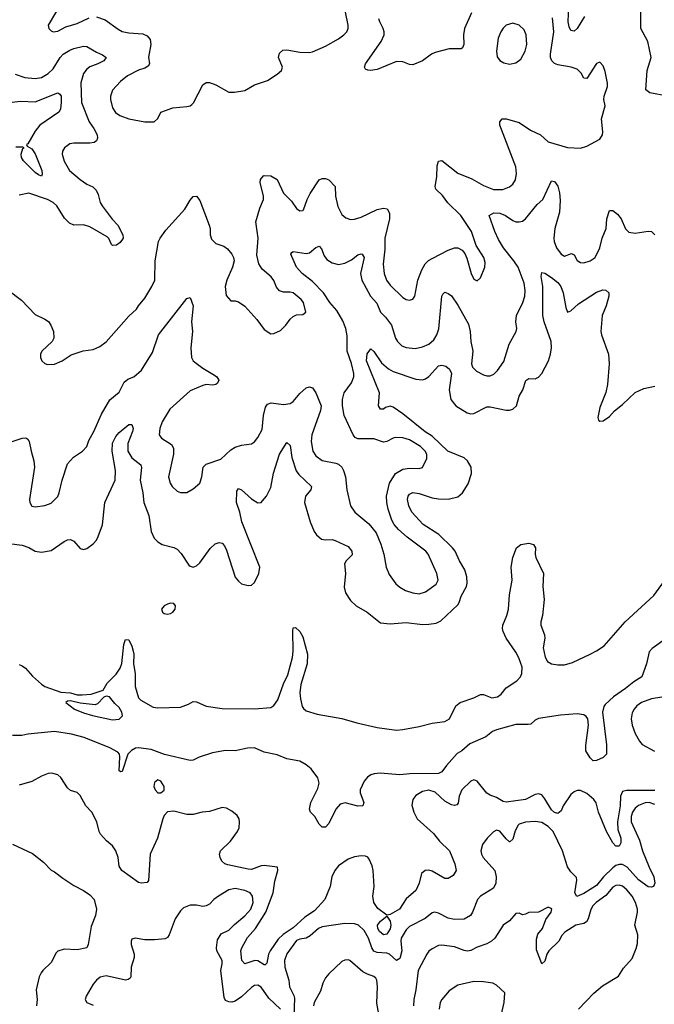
# Model space of a CAD drawing. Header units: inches. Extents: x 1839270 to 1929235, y 762242 to 910350.
# Tile 179 of 256: x 1874674 to 1878608, y 823559 to 829664. Entities that reach past the tile are written whole.
import ezdxf

# ---------------------------------------------------------------- set-up
doc = ezdxf.new("R2010")
doc.units = ezdxf.units.IN
doc.header["$MEASUREMENT"] = 0
doc.layers.add('B8872', color=7, linetype='Continuous')

msp = doc.modelspace()

# ---------------------------------------------------------------- linework, layer by layer
at = {"layer": 'B8872', "color": 5}
for points, elevation in [([(1874954.5, 829805.5), (1874850.7, 829630), (1874854.8, 829610), (1874870, 829594.8), (1874882, 829590), (1874910, 829592.7), (1874961, 829619), (1875030, 829640.2), (1875105.2, 829674.8)], 580), ([(1878176, 829684), (1878130, 829609.8), (1878110, 829592.9), (1878090, 829598), (1878079.5, 829619.5), (1878074.1, 829650), (1878078.4, 829750)], 540), ([(1874601.3, 827990), (1874686, 827926), (1874770, 827835.5), (1874830, 827807.7), (1874852.2, 827792.2), (1874867.3, 827770), (1874884, 827730), (1874886.8, 827690), (1874874.8, 827670), (1874810.5, 827609.5), (1874804, 827590), (1874804, 827570), (1874810.7, 827550), (1874830, 827533.4), (1874847.1, 827527.1), (1874890, 827528.5), (1874937.2, 827550), (1874993, 827587), (1875068.2, 827611.8), (1875130, 827619.5), (1875170, 827637.6), (1875210, 827666.7), (1875350, 827825.5), (1875398, 827870), (1875410, 827890.8), (1875450, 827937.3), (1875494.3, 828010), (1875511.1, 828050), (1875514.2, 828170), (1875535.3, 828290), (1875544.7, 828310), (1875580.9, 828359.1), (1875698, 828490), (1875730, 828544.9), (1875750, 828567.7), (1875770, 828570.6), (1875790, 828542.8), (1875848.9, 828390), (1875854.6, 828370), (1875854.9, 828330), (1875863.4, 828303.4), (1875890, 828277.6), (1875939.9, 828259.9), (1875963.1, 828243.1), (1875990, 828211), (1875998.8, 828190), (1876002.8, 828170), (1875994, 828130), (1875958.4, 828050), (1875948.4, 828010), (1875954.4, 827954.4), (1875982, 827922), (1876010, 827921), (1876030, 827914.8), (1876070, 827887.3), (1876144.4, 827804.4), (1876190, 827744), (1876230, 827716), (1876250, 827718.8), (1876290, 827737.3), (1876323.7, 827770), (1876351.5, 827808.5), (1876370, 827824), (1876390, 827834), (1876430, 827836), (1876448.7, 827851.3), (1876433.3, 827910), (1876419.5, 827930), (1876369, 827970), (1876350, 827975.4), (1876310, 827975), (1876284, 827984), (1876266.4, 828006.4), (1876250, 828046.6), (1876232.8, 828070), (1876176.6, 828116.6), (1876156.9, 828150), (1876144.8, 828204.8), (1876151.9, 828310), (1876137.6, 828410), (1876163.6, 828496.4), (1876186, 828550), (1876185.3, 828570), (1876164.5, 828655.5), (1876166.6, 828673.4), (1876184.5, 828695.5), (1876190, 828698.8), (1876230, 828697.1), (1876270, 828673), (1876310, 828588.2), (1876359.7, 828539.7), (1876390, 828493.4), (1876410, 828479.1), (1876430, 828480.7), (1876433.9, 828486.1), (1876456.3, 828550), (1876474.2, 828585.8), (1876530, 828670.7), (1876550, 828680.5), (1876570, 828679.3), (1876590, 828670.4), (1876630, 828630.4), (1876631, 828570), (1876646.4, 828506.4), (1876670, 828457.1), (1876694.9, 828434.9), (1876725.1, 828425.1), (1876750, 828427.9), (1876790, 828439.7), (1876890, 828486.4), (1876930, 828496.5), (1876951.5, 828491.5), (1876965.4, 828465.4), (1876967.1, 828430), (1876938.2, 828310), (1876937.7, 828242.3), (1876927.9, 828147.9), (1876933, 828090), (1876947.2, 828050), (1876970, 828018), (1877050, 827941.1), (1877070, 827928.7), (1877090, 827924.4), (1877110, 827930.6), (1877123.6, 827950), (1877141.2, 828050), (1877166.9, 828113.1), (1877187.7, 828150), (1877208.8, 828171.2), (1877230, 828184.5), (1877330, 828236.1), (1877370, 828248.9), (1877390, 828248.8), (1877416.1, 828236.1), (1877433.9, 828213.9), (1877446.1, 828186.1), (1877472, 828090), (1877490, 828056.3), (1877510, 828044.9), (1877530, 828062.8), (1877557.2, 828130), (1877559, 828159), (1877552, 828190), (1877504.5, 828264.5), (1877474, 828350), (1877462.4, 828370), (1877407.7, 828450), (1877328, 828528), (1877293.9, 828573.9), (1877254.4, 828614.4), (1877248.7, 828630), (1877259.4, 828690), (1877262.7, 828757.3), (1877270, 828786.8), (1877290, 828790.4), (1877390, 828713.6), (1877477.6, 828677.6), (1877550, 828636.5), (1877610, 828611.6), (1877668.3, 828611.7), (1877710, 828627), (1877730, 828643.8), (1877747.6, 828672.4), (1877754.2, 828710), (1877750, 828752.3), (1877649.8, 829010), (1877650, 829031), (1877665.2, 829050), (1877690, 829048.8), (1877770, 829026.7), (1877839.5, 828979.5), (1877902.4, 828950), (1877950, 828907.9), (1878070, 828872.2), (1878150, 828867.3), (1878190, 828880.7), (1878270, 828924), (1878286.6, 828950), (1878289.4, 828970), (1878281.3, 829050), (1878302.3, 829130), (1878295.4, 829170), (1878296.9, 829190), (1878316.8, 829250), (1878316.8, 829270), (1878302.6, 829342.6), (1878290, 829379), (1878270, 829401.2), (1878250, 829392.7), (1878190, 829299.3), (1878170, 829302.7), (1878153.4, 829333.4), (1878130, 829356.8), (1878093.2, 829370), (1878010, 829385.3), (1877990, 829393.1), (1877972.1, 829410), (1877963.9, 829430), (1877963.7, 829450), (1877984.7, 829590), (1877976, 829676)], 560), ([(1875150, 829681.4), (1875203.8, 829663.8), (1875284.9, 829604.9), (1875310, 829591.4), (1875350, 829581.8), (1875436.7, 829576.7), (1875464.6, 829564.6), (1875482.4, 829542.4), (1875487.2, 829510), (1875472.7, 829432.7), (1875479.3, 829390), (1875470, 829376), (1875450, 829363.5), (1875410, 829351.8), (1875343.1, 829316.9), (1875298.6, 829281.4), (1875250, 829227.6), (1875237.8, 829190), (1875237.3, 829170), (1875250, 829117.3), (1875268.5, 829088.5), (1875294, 829070), (1875350, 829048.7), (1875449.3, 829030.7), (1875508.7, 829031.3), (1875530, 829052), (1875550, 829091), (1875622.7, 829117.3), (1875710, 829125.5), (1875730, 829130.7), (1875741.2, 829138.8), (1875751.3, 829148.7), (1875810, 829261), (1875830, 829274.8), (1875850, 829274), (1875890, 829260.5), (1875970, 829214), (1876005.6, 829214.4), (1876070, 829226), (1876130, 829261), (1876210, 829288), (1876270, 829325.5), (1876297, 829350), (1876303.6, 829370), (1876278, 829430), (1876284.2, 829455.8), (1876304.9, 829475.1), (1876330, 829478.4), (1876410, 829462.4), (1876470, 829461.6), (1876490, 829466), (1876570, 829500.3), (1876650, 829546), (1876683.7, 829570), (1876702, 829590), (1876709.7, 829610.3), (1876710.9, 829630), (1876693.6, 829710)], 580), ([(1877473.8, 829706.2), (1877430.2, 829610), (1877424, 829570), (1877427.2, 829510), (1877418.3, 829490), (1877410, 829483.5), (1877335.6, 829484.4), (1877250, 829460.3), (1877226.4, 829450), (1877170, 829408.4), (1877110, 829384.8), (1877090, 829386.2), (1877050, 829402.4), (1877010, 829405), (1876890, 829354.6), (1876848.9, 829348.9), (1876831.2, 829351.2), (1876818.4, 829358.4), (1876811.8, 829370), (1876818, 829390), (1876913.8, 829530), (1876934, 829570), (1876934, 829590), (1876927.8, 829610), (1876906.4, 829650), (1876901, 829670)], 560), ([(1878689.1, 829189.1), (1878579.3, 829210), (1878554.3, 829230), (1878562.4, 829350), (1878587.8, 829430), (1878566.9, 829530), (1878524.8, 829610), (1878525, 829710)], 540), ([(1874646.3, 829326.3), (1874706.4, 829306.4), (1874770, 829298.9), (1874810, 829306.2), (1874850, 829330.1), (1874880.8, 829359.2), (1874926.1, 829430), (1874944.5, 829450), (1874984.5, 829475.5), (1875010, 829484.7), (1875070, 829499.4), (1875090, 829497.7), (1875150, 829462.4), (1875187.1, 829447.1), (1875210.2, 829430.2), (1875196, 829410), (1875159.5, 829390), (1875110, 829371.2), (1875090, 829357), (1875069.5, 829330), (1875052.4, 829272.4), (1875056.5, 829150), (1875105.1, 829030), (1875134.2, 828990), (1875154.5, 828950), (1875156.5, 828930), (1875150, 828912.3), (1875136.2, 828903.8), (1875110, 828898.6), (1875010, 828899), (1874985.3, 828894.7), (1874952.4, 828870), (1874940.4, 828850), (1874937, 828830), (1874950, 828787.7), (1874983.6, 828730), (1875050, 828673.8), (1875090, 828645.3), (1875127.1, 828627.1), (1875147.3, 828607.3), (1875159.9, 828579.9), (1875172.9, 828530), (1875184.9, 828510), (1875246.8, 828426.8), (1875282.4, 828390), (1875314.4, 828330), (1875314.9, 828310), (1875297.6, 828282.4), (1875273.9, 828266.1), (1875250, 828264.4), (1875242.4, 828270), (1875226.6, 828306.6), (1875217.1, 828317.1), (1875110, 828379.3), (1875070, 828392.4), (1875010, 828391), (1874982.5, 828402.5), (1874952.9, 828432.9), (1874903.5, 828510), (1874881.5, 828530), (1874846.3, 828550), (1874730, 828587.8), (1874670, 828577.2)], 560), ([(1874590, 829147.9), (1874680.8, 829159.2), (1874770, 829155.8), (1874910, 829210.2), (1874923.1, 829203.1), (1874931, 829191), (1874931.9, 829151.9), (1874926.5, 829110), (1874916.3, 829090), (1874798.5, 829010), (1874770, 828972.4), (1874725.4, 828894.6), (1874717.1, 828890), (1874721.1, 828881.1), (1874750, 828863.2), (1874770, 828831.7), (1874811, 828730), (1874814.3, 828705.7), (1874810, 828694), (1874790, 828702.2), (1874770, 828717.8), (1874697.4, 828790), (1874685.9, 828810), (1874683.6, 828830), (1874694, 828866), (1874701.2, 828870), (1874693.4, 828873.4), (1874650, 828873.2)], 540), ([(1874494.5, 827005.5), (1874690, 827070.2), (1874712.3, 827072.3), (1874724.2, 827064.2), (1874733.2, 827050), (1874744.4, 826990), (1874762.7, 826930), (1874766.8, 826890), (1874735.3, 826690), (1874736.4, 826670), (1874750, 826648), (1874770, 826643.1), (1874830, 826653.1), (1874870, 826667.4), (1874910, 826708.7), (1874919.8, 826730), (1874936.8, 826810), (1874969.7, 826910), (1875007.6, 826952.4), (1875063.7, 826990), (1875090, 827017.3), (1875103.8, 827056.2), (1875134.6, 827110), (1875181.3, 827218.7), (1875232.9, 827307.1), (1875290, 827355.5), (1875322.3, 827417.7), (1875345.3, 827434.7), (1875381.1, 827450), (1875430, 827490.4), (1875498.3, 827601.7), (1875534.8, 827710), (1875710, 827936), (1875730, 827941), (1875750.2, 827890), (1875739.7, 827790), (1875745.4, 827730), (1875735.5, 827630), (1875738.9, 827570), (1875748.8, 827550), (1875760, 827540), (1875810, 827502.8), (1875881.1, 827461.1), (1875895.5, 827450), (1875908, 827430), (1875900.5, 827410), (1875890, 827402.4), (1875870, 827398.9), (1875830, 827401.5), (1875810, 827397.2), (1875730, 827362.4), (1875604, 827250), (1875556.9, 827170), (1875542.8, 827130), (1875539, 827090), (1875552.4, 827070), (1875614.6, 827030), (1875628.1, 827008.1), (1875626.9, 826970), (1875596, 826830), (1875607.2, 826790), (1875620.3, 826770), (1875650, 826740.3), (1875670, 826732), (1875710, 826733.7), (1875750, 826754.9), (1875790, 826791), (1875803.6, 826830), (1875811.3, 826890), (1875830, 826908.7), (1875921, 826939), (1875982.9, 826997.1), (1876010, 827013), (1876050, 827026.4), (1876110, 827035.5), (1876130, 827047.3), (1876150, 827073.4), (1876176.5, 827123.5), (1876184.5, 827210), (1876198, 827262), (1876210, 827280.9), (1876232.3, 827287.7), (1876310, 827277.8), (1876350, 827284.7), (1876370, 827296.9), (1876410, 827346), (1876450, 827382), (1876470, 827388.7), (1876490, 827381.3), (1876508.9, 827350), (1876542, 827270), (1876538.4, 827241.6), (1876485, 827090), (1876481.5, 827050), (1876491.3, 826990), (1876510, 826960.3), (1876550, 826931.5), (1876634.5, 826914.5), (1876650, 826907.9), (1876670.1, 826890.1), (1876681.8, 826870), (1876693.2, 826830), (1876701.5, 826750), (1876724.4, 826650), (1876751.5, 826611.5), (1876838.9, 826538.9), (1876883.5, 826483.5), (1876913.1, 826413.1), (1876930.3, 826349.7), (1876944.9, 826270), (1876963.5, 826223.5), (1877006.2, 826166.2), (1877030, 826144.9), (1877066, 826126), (1877110, 826110.2), (1877150, 826103.9), (1877190, 826117.4), (1877255.7, 826164.3), (1877268, 826190), (1877260.4, 826230), (1877205.5, 826350), (1877190.7, 826370), (1877074.9, 826454.9), (1877022.8, 826502.8), (1876995.3, 826535.3), (1876981.4, 826561.4), (1876957.4, 826630), (1876948.8, 826670), (1876947.3, 826710), (1876966.6, 826790), (1877004.2, 826850), (1877050, 826878.4), (1877090, 826884.2), (1877150, 826881.2), (1877170, 826888.2), (1877196.8, 826943.2), (1877198.7, 826970), (1877187.3, 826990), (1877157.7, 827017.7), (1877090, 827058.8), (1877050, 827072.7), (1877005.5, 827074.5), (1876989.4, 827070.6), (1876950, 827048.6), (1876930, 827045.6), (1876870, 827064.7), (1876770, 827065.5), (1876753.8, 827073.8), (1876740.3, 827090), (1876685.7, 827210), (1876674.5, 827270), (1876675.3, 827310), (1876684.4, 827350), (1876730, 827412.4), (1876744.8, 827450), (1876744.3, 827470), (1876730, 827533.6), (1876703.2, 827610), (1876705, 827705), (1876694.9, 827750), (1876676.7, 827796.7), (1876640.6, 827860.6), (1876596.8, 827910), (1876556.3, 827970), (1876490, 828040.9), (1876425.3, 828090), (1876389.7, 828130), (1876355.1, 828210), (1876360.1, 828219.9), (1876370, 828227.3), (1876450, 828214.4), (1876470, 828219.6), (1876510, 828251.6), (1876530, 828259.5), (1876544.2, 828244.2), (1876560.9, 828200.9), (1876578, 828178), (1876610, 828157.2), (1876650, 828146), (1876690, 828154.8), (1876730, 828176), (1876770, 828205.8), (1876790, 828213), (1876797.1, 828210), (1876808.9, 828190), (1876786.7, 828090), (1876794.2, 828050), (1876848.7, 827950), (1876886.9, 827906.9), (1876911, 827851), (1876940.7, 827820.7), (1876978.5, 827770), (1877003.8, 827690), (1877015, 827670), (1877042.9, 827642.9), (1877070, 827631.1), (1877125.7, 827625.7), (1877170, 827636.3), (1877210, 827652.2), (1877241.4, 827678.6), (1877260.7, 827710), (1877272.3, 827747.7), (1877290.8, 827949.2), (1877297.2, 827962.8), (1877310, 827974), (1877330, 827967.6), (1877350, 827951.4), (1877390, 827895.3), (1877455.8, 827775.8), (1877466.5, 827730), (1877471.4, 827670), (1877483, 827610), (1877475.5, 827530), (1877480.1, 827510), (1877505, 827485), (1877550, 827462), (1877570, 827455.6), (1877590, 827456.2), (1877612.6, 827467.4), (1877635.8, 827490), (1877674.5, 827545.5), (1877708.2, 827651.8), (1877751.2, 827730), (1877755.4, 827750), (1877749.7, 827790), (1877752.5, 827830), (1877793.3, 827910), (1877804.3, 827950), (1877806.2, 827986.2), (1877801.1, 828030), (1877763, 828130), (1877737, 828170), (1877672.8, 828250), (1877642.1, 828302.1), (1877619.4, 828350), (1877584, 828450), (1877614, 828466), (1877650, 828465.3), (1877685.8, 828450), (1877730, 828419), (1877750, 828411), (1877770, 828410.2), (1877790, 828415.9), (1877810, 828429.2), (1877882, 828518), (1877915.9, 828550), (1877970, 828665.5), (1877990, 828660.4), (1878010, 828632.7), (1878020.2, 828590), (1878023.5, 828543.5), (1878019, 828470), (1877991.8, 828370), (1877984.1, 828310), (1877986.5, 828290), (1878001.5, 828250), (1878030, 828210.3), (1878050, 828198.3), (1878094.6, 828214.6), (1878110, 828206), (1878130, 828172), (1878150, 828158), (1878170, 828156.9), (1878210, 828169.2), (1878241.1, 828190), (1878270.7, 828249.3), (1878284.8, 828310), (1878308.9, 828370), (1878314.1, 828430), (1878330, 828480.5), (1878350, 828480.3), (1878379.2, 828459.2), (1878401.8, 828430), (1878430, 828368), (1878450, 828346.7), (1878490, 828341.3), (1878570, 828353.4), (1878590, 828350.5), (1878610, 828330.5)], 540), ([(1874610, 826416.9), (1874690, 826405.5), (1874730, 826391.5), (1874770, 826368.4), (1874810, 826362.3), (1874870, 826374), (1874950, 826428.5), (1874970, 826438.4), (1874990, 826440.4), (1875010, 826430.4), (1875050, 826385.5), (1875070, 826378.4), (1875090, 826384.9), (1875130, 826413.8), (1875150, 826436.9), (1875160.8, 826459.2), (1875187.8, 826532.2), (1875203, 826670), (1875265, 826810), (1875268.3, 826868.3), (1875246.4, 826990), (1875250, 827039.3), (1875270, 827079.5), (1875290, 827104.4), (1875350, 827154.6), (1875370, 827154.4), (1875376.9, 827130), (1875373.2, 827110), (1875343.9, 827036.1), (1875345.4, 826990), (1875368.5, 826948.5), (1875424.8, 826904.8), (1875428.3, 826888.3), (1875420.7, 826810), (1875437.8, 826730), (1875444.3, 826670), (1875474.3, 826590), (1875489.1, 826490), (1875508.6, 826448.6), (1875530, 826427.4), (1875558, 826410), (1875630, 826391.2), (1875650, 826381.8), (1875675.5, 826355.5), (1875722.3, 826282.3), (1875730, 826275.5), (1875750, 826270.4), (1875770, 826277.1), (1875790, 826297.1), (1875855, 826385), (1875885.5, 826414.5), (1875910, 826423.1), (1875930, 826418.7), (1875943.1, 826403.1), (1875955.8, 826375.8), (1876010, 826208.2), (1876030, 826182), (1876050, 826167.2), (1876090, 826155.8), (1876110, 826158.4), (1876130, 826174.9), (1876156.5, 826230), (1876162, 826270), (1876051.1, 826550), (1876038.5, 826610), (1876018.3, 826670), (1876020, 826740), (1876030, 826758), (1876050, 826750.3), (1876110, 826693.2), (1876150, 826669.2), (1876170, 826671.4), (1876179.9, 826680.1), (1876203.4, 826710), (1876230, 826763.7), (1876247.5, 826852.5), (1876284.7, 826970), (1876330, 827043), (1876350, 827024), (1876361.3, 826950), (1876387.2, 826867.2), (1876404, 826844), (1876482.3, 826770), (1876479.6, 826750), (1876445.2, 826710), (1876439.8, 826670), (1876473.8, 826550), (1876499.1, 826490), (1876513.1, 826470), (1876544.4, 826444.4), (1876570, 826438.4), (1876610, 826440.9), (1876630, 826435), (1876710, 826397.3), (1876733.6, 826370), (1876734, 826346), (1876697.1, 826310), (1876687.9, 826290), (1876693.6, 826230), (1876685.3, 826145.3), (1876694.6, 826110), (1876724, 826064), (1876759.5, 826030), (1876828.7, 825990), (1876910, 825925.3), (1876970, 825918), (1877070, 825927.5), (1877170, 825914.5), (1877210, 825915.8), (1877256.5, 825923.5), (1877283.5, 825936.5), (1877390, 826036.9), (1877398.2, 826050), (1877409.9, 826090), (1877443.4, 826150), (1877447.5, 826170), (1877445.9, 826210), (1877432.7, 826252.7), (1877399.8, 826310), (1877372.8, 826370), (1877357.8, 826390), (1877272.2, 826472.2), (1877175.2, 826535.2), (1877104.1, 826610), (1877085.5, 826650), (1877078.9, 826690), (1877082, 826710), (1877090, 826723.1), (1877110, 826732.6), (1877150, 826727.2), (1877230, 826699.8), (1877270, 826693.3), (1877330, 826692.1), (1877390, 826706.7), (1877418.5, 826730), (1877454.2, 826785.8), (1877474.5, 826850), (1877471.9, 826890), (1877450, 826929.8), (1877430, 826947.9), (1877328.2, 826988.3), (1877230, 827081.1), (1877188.3, 827108.3), (1877050, 827219.8), (1876990, 827262.8), (1876970, 827268.7), (1876940.7, 827259.3), (1876930, 827249.3), (1876910, 827249.2), (1876898.4, 827270), (1876905.3, 827350), (1876823.4, 827550), (1876828.5, 827591.5), (1876850, 827622.8), (1876870, 827606), (1876917.7, 827537.7), (1876959.8, 827499.8), (1876990, 827483.8), (1877130, 827435), (1877170, 827431), (1877190, 827437.5), (1877210, 827452.1), (1877270, 827517.3), (1877290, 827522.4), (1877316.2, 827516.2), (1877337.8, 827497.8), (1877350.1, 827470), (1877335.7, 827370), (1877346.9, 827310), (1877376.9, 827270), (1877447.6, 827227.6), (1877470, 827221.4), (1877490, 827221.8), (1877570, 827263.7), (1877590, 827264.2), (1877690, 827243.6), (1877710, 827243.6), (1877730, 827249.1), (1877753.4, 827270), (1877770.4, 827329.6), (1877791.8, 827370), (1877812, 827428), (1877830, 827438.8), (1877870, 827437), (1877890, 827448.1), (1877910, 827470.2), (1877951.8, 827548.2), (1877964.1, 827590), (1877970.6, 827630.6), (1877968.5, 827670), (1877925.2, 827790), (1877915.7, 827830), (1877916.3, 828010), (1877907.4, 828072.6), (1877910, 828096), (1877930, 828092.4), (1877970, 828066.3), (1878010, 828033.8), (1878029.1, 828010), (1878043.2, 827970), (1878059.5, 827879.5), (1878070, 827850.6), (1878090, 827858.4), (1878137.8, 827902.2), (1878250, 827974.7), (1878288.5, 827988.5), (1878307, 827987), (1878326, 827970), (1878325.7, 827950), (1878309.2, 827890), (1878285.4, 827830), (1878276.2, 827730), (1878279.7, 827710), (1878324.2, 827590), (1878328.2, 827530), (1878317.1, 827402.9), (1878308, 827352), (1878270, 827259), (1878256.8, 827196.8), (1878261.6, 827181.6), (1878270, 827174.8), (1878290, 827178), (1878330, 827204.9), (1878360.5, 827239.5), (1878410, 827278), (1878490, 827352.4), (1878542.8, 827377.2), (1878610, 827391.8)], 520), ([(1874670, 825666), (1874690, 825658.4), (1874710, 825644.4), (1874753.9, 825593.9), (1874810, 825543.8), (1874830, 825530.6), (1874930, 825495.5), (1874990, 825490.3), (1875030, 825478), (1875062.5, 825477.5), (1875117, 825483), (1875192, 825508), (1875216.3, 825550), (1875272.7, 825607.3), (1875297.2, 825642.9), (1875307.5, 825672.5), (1875319.7, 825790), (1875330, 825821), (1875350, 825819.1), (1875370, 825779.3), (1875378, 825750), (1875381.5, 825730), (1875379.1, 825670), (1875390.7, 825610), (1875390.6, 825530), (1875410, 825460.4), (1875424.2, 825444.2), (1875502.3, 825402.3), (1875530, 825397), (1875670, 825401.7), (1875720.5, 825419.5), (1875750, 825436.3), (1875770, 825434), (1875830, 825407), (1875930, 825394.3), (1876130, 825391.3), (1876230, 825400.3), (1876250, 825412.9), (1876273.6, 825446.4), (1876310, 825546.7), (1876337.1, 825602.9), (1876366, 825710), (1876369.4, 825750), (1876366.6, 825873.4), (1876370, 825894), (1876384.7, 825895.3), (1876410, 825870.4), (1876430, 825837.1), (1876457.3, 825730), (1876456.1, 825670), (1876417.3, 825542.7), (1876410.7, 825490.7), (1876413.8, 825453.8), (1876425.8, 825405.8), (1876432.7, 825392.7), (1876450, 825378.3), (1876518.4, 825358.4), (1876671.8, 825331.8), (1876764.3, 825304.3), (1876890, 825276.5), (1877010, 825259.6), (1877050, 825262.6), (1877150, 825281.1), (1877230, 825302.3), (1877310, 825313.4), (1877337.6, 825330), (1877378, 825410), (1877405.2, 825430), (1877490, 825459.5), (1877530, 825479.5), (1877550, 825479.6), (1877600.6, 825460.6), (1877634.9, 825465.1), (1877657.5, 825482.5), (1877690, 825520.8), (1877755.3, 825564.7), (1877777.4, 825590), (1877787.3, 825610), (1877787.9, 825650), (1877768.4, 825708.4), (1877750, 825743.6), (1877690, 825829.5), (1877671.2, 825870), (1877667.3, 825890), (1877669.8, 825910), (1877693.8, 825970), (1877702.9, 826010), (1877710, 826098), (1877727, 826190), (1877720.8, 826270), (1877729.8, 826329.8), (1877754, 826390), (1877779.5, 826410), (1877830, 826418.6), (1877859.5, 826410), (1877870.3, 826390), (1877868.7, 826350), (1877874, 826330), (1877920.3, 826230), (1877916.9, 826150), (1877924.5, 826070), (1877915.1, 825970), (1877904.8, 825930), (1877904.2, 825910), (1877927.5, 825850), (1877928.6, 825830), (1877919.5, 825770), (1877930.8, 825710.8), (1877945.8, 825685.8), (1877970, 825671.3), (1878010, 825664), (1878050, 825664.9), (1878100.7, 825679.3), (1878210.5, 825729.5), (1878249.9, 825750.1), (1878297.3, 825782.7), (1878427.8, 825930), (1878605.3, 826094.7), (1878670, 826184.9)], 480), ([(1878690, 825834), (1878594.3, 825765.7), (1878575.6, 825744.4), (1878559.5, 825670), (1878531, 825589), (1878481.4, 825558.6), (1878430, 825516.9), (1878354.2, 825465.8), (1878302.2, 825417.8), (1878294.7, 825405.3), (1878287.3, 825370), (1878311.8, 825168.2), (1878311.6, 825110), (1878290.4, 825090), (1878250, 825071.1), (1878228.4, 825070), (1878210, 825088.4), (1878184, 825130), (1878183.3, 825163.3), (1878200.2, 825290), (1878195.6, 825330), (1878184.3, 825344.3), (1878170, 825354), (1878130, 825361.4), (1878027.1, 825352.9), (1877890, 825332.3), (1877870, 825321.2), (1877843, 825297), (1877826.7, 825293.3), (1877750, 825294.7), (1877630, 825261.5), (1877604.6, 825250), (1877562.7, 825217.3), (1877464.9, 825175.1), (1877414.3, 825130), (1877386.3, 825113.7), (1877319.2, 825040.8), (1877290, 825001.6), (1877270, 824990.6), (1877092.6, 824987.4), (1877030, 824982), (1876907.7, 824992.2), (1876871.1, 824988.9), (1876850, 824982), (1876830, 824968.4), (1876810, 824942.2), (1876784.7, 824890), (1876785.5, 824870), (1876806.3, 824810), (1876800.7, 824790), (1876770, 824788.7), (1876691.3, 824808.7), (1876659.9, 824800.1), (1876633.1, 824770), (1876590, 824680.9), (1876570, 824658.4), (1876550, 824657), (1876530, 824677), (1876503.3, 824723.3), (1876477, 824750), (1876469.6, 824769.6), (1876478, 824810), (1876522.2, 824897.8), (1876530.9, 824930), (1876522.6, 824962.6), (1876480.2, 825020.2), (1876450, 825045.2), (1876410, 825066.6), (1876330, 825080.9), (1876270, 825106.6), (1876190, 825123.7), (1876129.5, 825149.5), (1876086.7, 825146.7), (1876010, 825131.2), (1875950, 825132.3), (1875870, 825119.2), (1875787.5, 825092.5), (1875750, 825072.7), (1875730, 825070.9), (1875571, 825109), (1875490, 825139.7), (1875410.1, 825149.9), (1875392.4, 825147.6), (1875366.5, 825133.5), (1875344.6, 825110), (1875310, 825002), (1875301.5, 825001.5), (1875290, 825006), (1875294.1, 825094.2), (1875293, 825110), (1875281.8, 825121.8), (1875233.3, 825150), (1875073.3, 825213.3), (1874994.6, 825234.6), (1874890.1, 825249.9), (1874725.2, 825234.8), (1874686.6, 825226.6), (1874630, 825225.2)], 480), ([(1878655.3, 825464.7), (1878590, 825453.5), (1878528.4, 825430), (1878500.2, 825410), (1878482, 825390), (1878470, 825365.6), (1878464.6, 825330), (1878470.7, 825290), (1878490, 825238.3), (1878516.6, 825190), (1878533, 825170), (1878609.5, 825129.5)], 520), ([(1878610, 824885.9), (1878434.7, 824885.3), (1878410, 824878.4), (1878398.8, 824850), (1878396.7, 824790), (1878378.8, 824690), (1878382.5, 824642.5), (1878399.8, 824590), (1878399.5, 824560.5), (1878390, 824540.5), (1878370, 824539.7), (1878350, 824559.7), (1878310.5, 824630), (1878262.4, 824750), (1878247.7, 824807.7), (1878233.8, 824830), (1878190, 824867.3), (1878150, 824885.3), (1878130, 824885), (1878110, 824876.5), (1878090, 824859.3), (1878043.2, 824790), (1878030, 824759.5), (1878010, 824743.1), (1877990, 824748.9), (1877970, 824766), (1877930, 824833), (1877910, 824857.2), (1877890, 824863.5), (1877870, 824860.3), (1877810, 824828.7), (1877690, 824812.1), (1877670, 824816.8), (1877630, 824841.2), (1877590, 824856.1), (1877570, 824868.5), (1877510, 824943.5), (1877490, 824950.8), (1877470, 824942), (1877413.7, 824890), (1877397.8, 824850), (1877392.5, 824807.5), (1877383.7, 824796.3), (1877370, 824792.6), (1877350, 824796.5), (1877310, 824819.1), (1877250, 824875.3), (1877210, 824886.2), (1877170, 824878.7), (1877130, 824854.9), (1877110.1, 824830), (1877105.6, 824794.4), (1877116.3, 824750), (1877138.2, 824710), (1877239.1, 824619.1), (1877275.6, 824570), (1877338.9, 824510), (1877372.2, 824430), (1877379.3, 824390), (1877361.6, 824358.4), (1877330, 824339.5), (1877310, 824338.7), (1877230, 824385.6), (1877210, 824391.7), (1877188.4, 824390), (1877165.2, 824370), (1877150, 824309.6), (1877130, 824264.1), (1877070, 824213.2), (1877028.9, 824150), (1876970, 824116), (1876950, 824111.9), (1876893.3, 824153.3), (1876869.9, 824190), (1876863.2, 824230), (1876871.4, 824290), (1876864.2, 824390), (1876858.6, 824418.6), (1876840.1, 824460.1), (1876831.9, 824471.9), (1876818.3, 824478.3), (1876790, 824480.4), (1876750, 824474.3), (1876710, 824459.6), (1876650, 824417.9), (1876626.6, 824390), (1876608.1, 824350), (1876597.7, 824290), (1876566, 824210), (1876500.5, 824139.5), (1876440.8, 824099.2), (1876370, 824032.8), (1876307.7, 823992.3), (1876277.3, 823962.7), (1876225.7, 823890), (1876217, 823870), (1876205.9, 823814.2), (1876195.1, 823804.9), (1876190, 823804), (1876150, 823829), (1876130.7, 823830.7), (1876069.8, 823809.8), (1876051.6, 823831.6), (1876045.8, 823890), (1876051.4, 823910), (1876086.6, 823973.4), (1876136.6, 824030), (1876200.7, 824130), (1876245.9, 824250), (1876256.3, 824323.7), (1876274, 824390), (1876271.8, 824410), (1876190, 824419.9), (1876170, 824417.5), (1876110, 824396.2), (1876090, 824396.9), (1875963.7, 824423.7), (1875946.6, 824430), (1875927.3, 824447.3), (1875916.2, 824470), (1875913.2, 824490), (1875919, 824510), (1875981, 824570), (1876024.1, 824630), (1876033.9, 824653.9), (1876037.4, 824690), (1876034, 824710), (1876022.6, 824730), (1875990, 824756.9), (1875956.1, 824776.1), (1875930, 824780.4), (1875850, 824755), (1875806, 824750), (1875750, 824735.6), (1875710, 824736.4), (1875630, 824757), (1875590, 824753.2), (1875570, 824729.4), (1875560.9, 824710), (1875528.4, 824590), (1875483.8, 824490), (1875473.1, 824326.9), (1875465.2, 824314.8), (1875430, 824309.5), (1875410, 824315.1), (1875307.3, 824390), (1875290, 824415.3), (1875284, 824470), (1875269.7, 824510), (1875250, 824543), (1875213, 824573), (1875175.1, 824615), (1875167.2, 824630), (1875151.8, 824690), (1875121.1, 824750), (1875085.1, 824790), (1875050, 824854), (1875030, 824871.9), (1874990, 824885.3), (1874970, 824901), (1874930, 824966), (1874910, 824982.2), (1874872.9, 824992.9), (1874850, 824989.8), (1874810, 824973.5), (1874750, 824940.3), (1874670, 824918.7)], 520), ([(1878610, 824799.2), (1878576, 824810), (1878550, 824809.2), (1878510, 824792.9), (1878490, 824776.5), (1878471.6, 824750), (1878463.8, 824723.8), (1878464.1, 824690), (1878516.5, 824576.5), (1878534.3, 824510), (1878575.4, 824410), (1878605.4, 824350), (1878611.3, 824310), (1878602.8, 824290), (1878590, 824285.1), (1878570, 824288.8), (1878510, 824331.2), (1878439.5, 824410), (1878410, 824425.4), (1878390, 824426.6), (1878370, 824420.4), (1878350, 824405.8), (1878293.1, 824350), (1878250, 824295.9), (1878170, 824246.7), (1878127.6, 824227.6), (1878115.4, 824250), (1878128.1, 824328.1), (1878126.2, 824346.2), (1878090, 824381.6), (1878070, 824411.6), (1878038.2, 824510), (1877980.6, 824630), (1877950, 824662.9), (1877910, 824687.2), (1877870, 824692.9), (1877810, 824689.2), (1877770, 824677), (1877763.5, 824670), (1877744.4, 824635.6), (1877730, 824582.4), (1877712.8, 824567.2), (1877710, 824566), (1877690, 824585.6), (1877650, 824632.9), (1877630, 824639.1), (1877610, 824628.2), (1877571.8, 824590), (1877543.1, 824550), (1877531.7, 824510), (1877535.6, 824490), (1877546.3, 824470), (1877618.2, 824390), (1877627.9, 824350), (1877624.6, 824310), (1877610, 824279.7), (1877530, 824230.5), (1877511.6, 824210), (1877481.4, 824130), (1877469.2, 824110.8), (1877430, 824088.2), (1877370, 824086), (1877330, 824092.9), (1877270, 824124.4), (1877244.7, 824130), (1877230, 824126.3), (1877187.6, 824092.4), (1877090, 824042.6), (1877070, 824022), (1877039, 823970), (1877036.4, 823950), (1877042.6, 823890), (1877030, 823843.5), (1877010, 823831), (1876966.6, 823870), (1876950, 823876.5), (1876890, 823879.9), (1876869.9, 823889.9), (1876856.9, 823910), (1876836.7, 823970), (1876810, 824016.8), (1876773.7, 824050), (1876750, 824059.4), (1876690, 824061.3), (1876550, 824038.8), (1876525.5, 824030), (1876475.4, 823984.6), (1876450.6, 823969.4), (1876410, 823964.3), (1876390, 823955.9), (1876330, 823872.1), (1876315.3, 823830), (1876317.9, 823790), (1876343.2, 823710), (1876347.4, 823667.4), (1876373.7, 823613.7), (1876376.8, 823596.8), (1876374.4, 823485.6)], 540), ([(1874630, 824553.1), (1874754.4, 824494.4), (1874820.9, 824440.9), (1874870, 824390.3), (1874890, 824380.9), (1874940.8, 824340.8), (1875010, 824296.2), (1875070, 824265), (1875110, 824238), (1875135, 824210), (1875150.2, 824150), (1875144.7, 824110), (1875118.2, 824041.8), (1875099.5, 823930), (1875090.2, 823909.8), (1875030, 823896.4), (1874950, 823900.3), (1874911.7, 823888.3), (1874901.2, 823878.8), (1874870, 823818.4), (1874817.1, 823770), (1874806.4, 823753.6), (1874795.8, 823730), (1874775.8, 823650), (1874782.4, 823590), (1874779.3, 823550)], 520), ([(1878137.4, 823530), (1878231.8, 823628.2), (1878286.1, 823673.9), (1878386.2, 823733.8), (1878416.1, 823783.9), (1878470, 823842.8), (1878495.4, 823904.6), (1878503.3, 823936.7), (1878505.1, 823990), (1878487.1, 824050), (1878503.5, 824130), (1878503.5, 824150), (1878490.8, 824190), (1878469.8, 824230), (1878437.1, 824270), (1878410, 824291.4), (1878390, 824298.7), (1878370, 824296.8), (1878350, 824286.3), (1878306.4, 824233.6), (1878246.7, 824190), (1878226.7, 824170), (1878213.6, 824146.4), (1878198.4, 824090), (1878188.2, 824071.8), (1878170, 824060.5), (1878120.4, 824050), (1878053.2, 824006.8), (1878034.9, 823985.1), (1878015.1, 823950), (1877953.7, 823890), (1877942.2, 823870), (1877930, 823827.3), (1877910, 823809.6), (1877876.9, 823896.9), (1877877.7, 823962.3), (1877885.9, 823994.1), (1877914.5, 824030), (1877935.1, 824085), (1877967.6, 824130), (1877971.8, 824151.8), (1877950, 824161.3), (1877890, 824131.2), (1877830.5, 824129.5), (1877810, 824118), (1877790, 824115.1), (1877770, 824124.5), (1877750, 824122.9), (1877710, 824077.7), (1877670, 824049.6), (1877619.7, 823970), (1877597.6, 823950), (1877570, 823934.9), (1877510, 823914.4), (1877470, 823892.9), (1877450, 823889.8), (1877430, 823892.8), (1877370, 823915.9), (1877290, 823926.8), (1877270, 823923.1), (1877230, 823904.2), (1877210.9, 823889.1), (1877197.6, 823870), (1877143.8, 823770), (1877128.8, 823650), (1877116.3, 823590), (1877114.3, 823550)], 560), ([(1876290.9, 823530), (1876217.7, 823597.7), (1876170, 823666.7), (1876150, 823677.2), (1876130, 823675.6), (1876110, 823664.1), (1876050, 823605.5), (1876010, 823578.5), (1875990, 823572.9), (1875970, 823574.4), (1875950, 823583.9), (1875941.5, 823601.5), (1875920.7, 823770), (1875929.8, 823810), (1875928.7, 823830), (1875896.8, 823890), (1875893.1, 823910), (1875900.5, 823959.5), (1875923.2, 823996.8), (1875970, 824019.7), (1876005, 824055), (1876070, 824108.2), (1876106, 824150), (1876122.2, 824190), (1876117.7, 824230), (1876103.6, 824250), (1876070, 824265.3), (1876010, 824278.3), (1875971.5, 824268.5), (1875906.8, 824230), (1875877.3, 824210), (1875850, 824180.9), (1875830, 824169.4), (1875810, 824166.6), (1875770, 824174.5), (1875730, 824174.5), (1875690, 824158), (1875670, 824139.3), (1875638, 824090), (1875600.7, 823990), (1875590, 823974), (1875575.5, 823964.5), (1875510, 823958.4), (1875450, 823958.7), (1875390, 823969.4), (1875370, 823964), (1875364.4, 823950), (1875364.9, 823930), (1875383.8, 823870), (1875383.8, 823850), (1875364.9, 823790), (1875362.8, 823730), (1875358.5, 823721.5), (1875347.5, 823712.5), (1875330, 823709.3), (1875210, 823735.5), (1875172.8, 823727.2), (1875150.2, 823709.8), (1875130, 823684.5), (1875086, 823610), (1875079.1, 823590), (1875090.4, 823570.4), (1875130, 823554.9)], 540), ([(1876905.5, 823465.5), (1876887.2, 823567.2), (1876892.9, 823670), (1876888.5, 823708.4), (1876881.3, 823721.3), (1876870, 823732.4), (1876830, 823745.7), (1876801.5, 823761.5), (1876721.2, 823830), (1876710, 823834.7), (1876690, 823833), (1876670, 823825.1), (1876590, 823749), (1876570, 823724), (1876553.4, 823690), (1876539.4, 823640.6), (1876498.6, 823570), (1876495.2, 823550)], 560), ([(1877635.6, 823390), (1877677.7, 823570), (1877682, 823630), (1877630, 823677.2), (1877606, 823690), (1877550, 823698.4), (1877490, 823700.5), (1877390, 823678), (1877336.8, 823643.2), (1877290.3, 823590), (1877281.3, 823570), (1877274.2, 823530)], 580)]:
    msp.add_lwpolyline(points, dxfattribs=dict(at, elevation=elevation))
for points, elevation in [([(1877730, 829642), (1877690, 829629.5), (1877670, 829612), (1877655.8, 829590), (1877640.3, 829550), (1877628.7, 829470), (1877633.8, 829433.8), (1877650, 829410.7), (1877675.9, 829395.9), (1877710, 829387.7), (1877750, 829397.1), (1877781.1, 829418.9), (1877808, 829470), (1877816.8, 829510), (1877813.7, 829570), (1877801, 829601), (1877770, 829629.6)], 580), ([(1875610, 826046), (1875590, 826041.1), (1875570, 826029.6), (1875553.7, 826010), (1875558.4, 825990), (1875570, 825981.7), (1875590, 825977.8), (1875610, 825983.2), (1875622.9, 825990), (1875638, 826010), (1875640.7, 826030), (1875630, 826043.7)], 520), ([(1875210, 825469.2), (1875196.8, 825463.2), (1875156.8, 825423.2), (1875142.8, 825417.2), (1875050, 825426.6), (1874990, 825441.2), (1874970, 825439), (1874961, 825430), (1875014, 825390), (1875070, 825366.9), (1875126, 825350), (1875250, 825324.2), (1875290, 825327.2), (1875311.5, 825348.5), (1875308.3, 825370), (1875290, 825399.7), (1875263.7, 825423.7), (1875230, 825465.2)], 480), ([(1875530, 824951.3), (1875510, 824935.1), (1875505.2, 824910), (1875513, 824890), (1875530, 824870.6), (1875550, 824870.6), (1875570, 824886.8), (1875569.6, 824910), (1875550, 824942.9)], 520), ([(1876930, 823989.8), (1876905, 824010), (1876894, 824030), (1876892.1, 824050), (1876910, 824075), (1876950, 824105.5), (1876970, 824075.3), (1876974.5, 824050), (1876970, 824027.2), (1876950, 823994)], 520)]:
    msp.add_lwpolyline(points, close=True, dxfattribs=dict(at, elevation=elevation))

doc.saveas('drawing.dxf')
